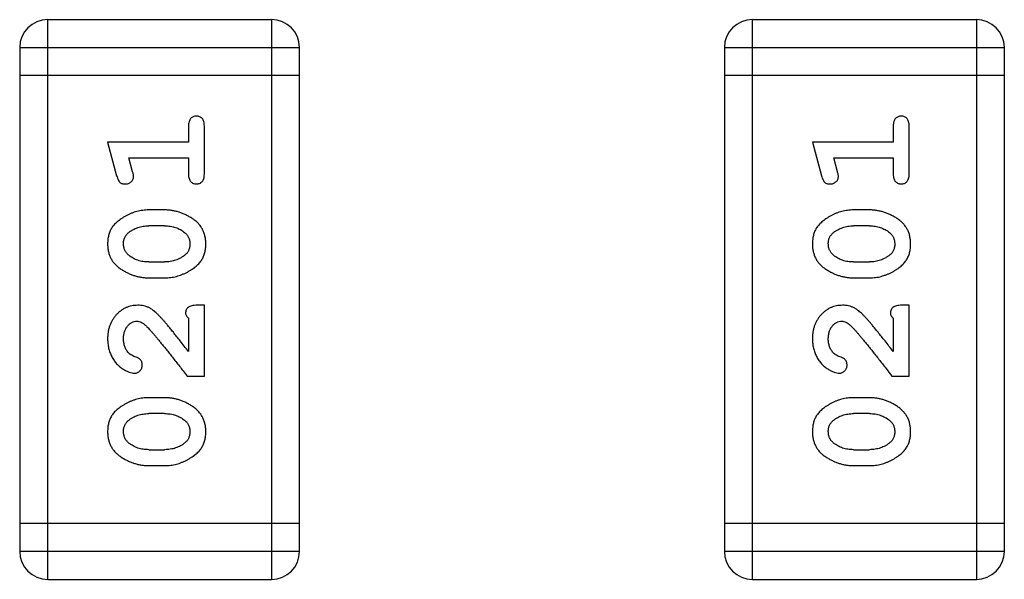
# Model space of a CAD drawing. Header units: millimetres. Extents: x 556 to 717, y 170 to 290.
# Tile 142 of 167: x 642.256 to 643.328, y 261.964 to 262.574. Entities that reach past the tile are written whole.
import ezdxf

# ---------------------------------------------------------------- set-up
doc = ezdxf.new("R2010")
doc.units = ezdxf.units.MM
doc.header["$LTSCALE"] = 30.734
doc.layers.get('0').update_dxf_attribs({"linetype": 'CONTINUOUS'})

msp = doc.modelspace()

# ---------------------------------------------------------------- linework, layer by layer
at = {"linetype": 'Continuous'}
for p, q in [((642.53, 262.5737), (642.2862, 262.5737)), ((642.2862, 261.9641), (642.2862, 262.5737)), ((642.53, 262.5737), (642.53, 261.9641)), ((643.2977, 262.5737), (643.0538, 262.5737)), ((643.0538, 261.9641), (643.0538, 262.5737)), ((643.2977, 262.5737), (643.2977, 261.9641)), ((642.2557, 262.5433), (642.5605, 262.5433)), ((642.2557, 262.5433), (642.2557, 261.9946)), ((642.5605, 261.9946), (642.5605, 262.5433)), ((643.0234, 262.5433), (643.3282, 262.5433)), ((643.0234, 262.5433), (643.0234, 261.9946)), ((643.3282, 261.9946), (643.3282, 262.5433)), ((642.5605, 262.5128), (642.2557, 262.5128)), ((643.3282, 262.5128), (643.0234, 262.5128)), ((642.4395, 262.4577), (642.4395, 262.4404)), ((642.4568, 262.4058), (642.4568, 262.4577)), ((643.2072, 262.4577), (643.2072, 262.4404)), ((643.2245, 262.4058), (643.2245, 262.4577)), ((642.4395, 262.4404), (642.3514, 262.4404)), ((642.3514, 262.4404), (642.3613, 262.4038)), ((643.2072, 262.4404), (643.1191, 262.4404)), ((643.1191, 262.4404), (643.129, 262.4038)), ((642.3746, 262.4231), (642.4395, 262.4231)), ((642.3787, 262.4081), (642.3746, 262.4231)), ((642.4395, 262.4231), (642.4395, 262.4058)), ((643.1423, 262.4231), (643.2072, 262.4231)), ((643.1464, 262.4081), (643.1423, 262.4231)), ((643.2072, 262.4231), (643.2072, 262.4058)), ((642.4138, 262.3665), (642.3961, 262.3665)), ((643.1815, 262.3665), (643.1637, 262.3665)), ((642.4135, 262.3492), (642.3963, 262.3492)), ((643.1812, 262.3492), (643.164, 262.3492)), ((642.3963, 262.3098), (642.4135, 262.3098)), ((643.164, 262.3098), (643.1812, 262.3098)), ((642.3961, 262.2925), (642.4138, 262.2925)), ((643.1637, 262.2925), (643.1815, 262.2925)), ((642.4568, 262.2627), (642.449, 262.2627)), ((642.4568, 262.1856), (642.4568, 262.2627)), ((643.2245, 262.2627), (643.2167, 262.2627)), ((643.2245, 262.1856), (643.2245, 262.2627)), ((642.4395, 262.2485), (642.4395, 262.2123)), ((643.2072, 262.2485), (643.2072, 262.2123)), ((642.438, 262.1856), (642.4568, 262.1856)), ((643.2057, 262.1856), (643.2245, 262.1856)), ((642.4138, 262.162), (642.3961, 262.162)), ((643.1815, 262.162), (643.1637, 262.162)), ((642.4135, 262.1447), (642.3963, 262.1447)), ((643.1812, 262.1447), (643.164, 262.1447)), ((642.3963, 262.1053), (642.4135, 262.1053)), ((643.164, 262.1053), (643.1812, 262.1053)), ((642.3961, 262.088), (642.4138, 262.088)), ((643.1637, 262.088), (643.1815, 262.088)), ((642.5605, 262.0251), (642.2557, 262.0251)), ((643.3282, 262.0251), (643.0234, 262.0251)), ((642.5605, 261.9946), (642.2557, 261.9946)), ((643.3282, 261.9946), (643.0234, 261.9946)), ((642.2862, 261.9641), (642.53, 261.9641)), ((643.0538, 261.9641), (643.2977, 261.9641))]:
    msp.add_line(p, q, dxfattribs=at)
for centre, start, end in [((642.2862, 262.5433), 90, 180), ((642.53, 262.5433), 0, 90), ((643.0538, 262.5433), 90, 180), ((643.2977, 262.5433), 0, 90), ((642.2862, 261.9946), 180, 270), ((642.53, 261.9946), 270, 0), ((643.0538, 261.9946), 180, 270), ((643.2977, 261.9946), 270, 0)]:
    msp.add_arc(centre, 0.0305, start, end, dxfattribs=at)
for points, knots in [([(642.4482, 262.4687), (642.4476, 262.4687), (642.4464, 262.4686), (642.4447, 262.4681), (642.4432, 262.4673), (642.4419, 262.4661), (642.4408, 262.4646), (642.4401, 262.4626), (642.4396, 262.4603), (642.4396, 262.4586), (642.4395, 262.4577)], [0, 0, 0, 0, 0.11517, 0.223509, 0.328254, 0.438012, 0.553651, 0.682263, 0.830856, 1, 1, 1, 1]), ([(642.4568, 262.4577), (642.4568, 262.4586), (642.4568, 262.4603), (642.4563, 262.4626), (642.4556, 262.4646), (642.4545, 262.4661), (642.4532, 262.4673), (642.4517, 262.4681), (642.45, 262.4686), (642.4488, 262.4687), (642.4482, 262.4687)], [0, 0, 0, 0, 0.169012, 0.317488, 0.445429, 0.560977, 0.67065, 0.776666, 0.88492, 1, 1, 1, 1]), ([(643.2159, 262.4687), (643.2153, 262.4687), (643.2141, 262.4686), (643.2124, 262.4681), (643.2109, 262.4673), (643.2096, 262.4661), (643.2085, 262.4646), (643.2077, 262.4626), (643.2073, 262.4603), (643.2072, 262.4586), (643.2072, 262.4577)], [0, 0, 0, 0, 0.11517, 0.223509, 0.328254, 0.438012, 0.553651, 0.682263, 0.830856, 1, 1, 1, 1]), ([(643.2245, 262.4577), (643.2245, 262.4586), (643.2245, 262.4603), (643.224, 262.4626), (643.2233, 262.4646), (643.2222, 262.4661), (643.2209, 262.4673), (643.2194, 262.4681), (643.2177, 262.4686), (643.2165, 262.4687), (643.2159, 262.4687)], [0, 0, 0, 0, 0.169012, 0.317488, 0.445429, 0.560977, 0.67065, 0.776666, 0.88492, 1, 1, 1, 1]), ([(642.3798, 262.4027), (642.3797, 262.403), (642.3797, 262.4038), (642.3795, 262.405), (642.3792, 262.4065), (642.3789, 262.4075), (642.3787, 262.4081)], [0, 0, 0, 0, 0.183151, 0.413144, 0.682305, 1, 1, 1, 1]), ([(642.4395, 262.4058), (642.4396, 262.4049), (642.4396, 262.4032), (642.4401, 262.4009), (642.4408, 262.399), (642.4419, 262.3974), (642.4432, 262.3962), (642.4447, 262.3954), (642.4464, 262.3949), (642.4476, 262.3948), (642.4482, 262.3948)], [0, 0, 0, 0, 0.169102, 0.317658, 0.446239, 0.563118, 0.671828, 0.776546, 0.884858, 1, 1, 1, 1]), ([(642.4482, 262.3948), (642.4488, 262.3948), (642.45, 262.3949), (642.4517, 262.3954), (642.4532, 262.3962), (642.4545, 262.3974), (642.4556, 262.3989), (642.4563, 262.4009), (642.4568, 262.4032), (642.4568, 262.4049), (642.4568, 262.4058)], [0, 0, 0, 0, 0.115051, 0.223278, 0.329269, 0.437893, 0.554681, 0.682591, 0.83103, 1, 1, 1, 1]), ([(643.1474, 262.4027), (643.1474, 262.403), (643.1474, 262.4038), (643.1472, 262.405), (643.1468, 262.4065), (643.1466, 262.4075), (643.1464, 262.4081)], [0, 0, 0, 0, 0.183151, 0.413144, 0.682305, 1, 1, 1, 1]), ([(643.2072, 262.4058), (643.2072, 262.4049), (643.2073, 262.4032), (643.2077, 262.4009), (643.2085, 262.399), (643.2096, 262.3974), (643.2109, 262.3962), (643.2124, 262.3954), (643.2141, 262.3949), (643.2153, 262.3948), (643.2159, 262.3948)], [0, 0, 0, 0, 0.169102, 0.317658, 0.446239, 0.563118, 0.671828, 0.776546, 0.884858, 1, 1, 1, 1]), ([(643.2159, 262.3948), (643.2165, 262.3948), (643.2177, 262.3949), (643.2194, 262.3954), (643.2209, 262.3962), (643.2222, 262.3974), (643.2233, 262.3989), (643.224, 262.4009), (643.2245, 262.4032), (643.2245, 262.4049), (643.2245, 262.4058)], [0, 0, 0, 0, 0.115051, 0.223278, 0.329269, 0.437893, 0.554681, 0.682591, 0.83103, 1, 1, 1, 1]), ([(642.3613, 262.4038), (642.3616, 262.403), (642.3621, 262.4014), (642.3629, 262.3993), (642.3638, 262.3977), (642.3648, 262.3965), (642.366, 262.3957), (642.3674, 262.3952), (642.3689, 262.3948), (642.3699, 262.3948), (642.3705, 262.3948)], [0, 0, 0, 0, 0.187321, 0.344927, 0.475328, 0.579604, 0.674244, 0.773631, 0.882025, 1, 1, 1, 1]), ([(642.3705, 262.3948), (642.3711, 262.3948), (642.3723, 262.3949), (642.3741, 262.3953), (642.3757, 262.3961), (642.3771, 262.3971), (642.3783, 262.3983), (642.3791, 262.3997), (642.3797, 262.4011), (642.3797, 262.4022), (642.3798, 262.4027)], [0, 0, 0, 0, 0.138815, 0.27042, 0.39836, 0.52875, 0.654955, 0.771147, 0.884581, 1, 1, 1, 1]), ([(643.129, 262.4038), (643.1293, 262.403), (643.1297, 262.4014), (643.1306, 262.3993), (643.1315, 262.3977), (643.1325, 262.3965), (643.1337, 262.3957), (643.135, 262.3952), (643.1365, 262.3948), (643.1376, 262.3948), (643.1382, 262.3948)], [0, 0, 0, 0, 0.187321, 0.344927, 0.475328, 0.579604, 0.674244, 0.773631, 0.882025, 1, 1, 1, 1]), ([(643.1382, 262.3948), (643.1388, 262.3948), (643.14, 262.3949), (643.1418, 262.3953), (643.1434, 262.3961), (643.1448, 262.3971), (643.146, 262.3983), (643.1468, 262.3997), (643.1473, 262.4011), (643.1474, 262.4022), (643.1474, 262.4027)], [0, 0, 0, 0, 0.138815, 0.27042, 0.39836, 0.52875, 0.654955, 0.771147, 0.884581, 1, 1, 1, 1]), ([(642.3961, 262.3665), (642.395, 262.3665), (642.3928, 262.3664), (642.3897, 262.3661), (642.3865, 262.3656), (642.3834, 262.3649), (642.3804, 262.364), (642.3773, 262.3629), (642.3744, 262.3616), (642.3715, 262.3601), (642.3688, 262.3585), (642.3662, 262.3569), (642.3639, 262.3552), (642.3618, 262.3535), (642.3599, 262.3518), (642.3583, 262.3501), (642.3569, 262.3484), (642.3553, 262.346), (642.3537, 262.3428), (642.3524, 262.3387), (642.3516, 262.3341), (642.3515, 262.331), (642.3514, 262.3293)], [0, 0, 0, 0, 0.049855, 0.099516, 0.148482, 0.19758, 0.246804, 0.296268, 0.346517, 0.397047, 0.446826, 0.49336, 0.537801, 0.579207, 0.617974, 0.654833, 0.689171, 0.722088, 0.786392, 0.853518, 0.924186, 1, 1, 1, 1]), ([(642.4584, 262.3296), (642.4584, 262.331), (642.4583, 262.3338), (642.4576, 262.3379), (642.4565, 262.3418), (642.4549, 262.3454), (642.4529, 262.3487), (642.4503, 262.3517), (642.4474, 262.3545), (642.444, 262.357), (642.4404, 262.3592), (642.4367, 262.3611), (642.433, 262.3628), (642.4293, 262.3641), (642.4254, 262.3652), (642.4216, 262.3659), (642.4177, 262.3664), (642.4151, 262.3665), (642.4138, 262.3665)], [0, 0, 0, 0, 0.067217, 0.131051, 0.19272, 0.252824, 0.312745, 0.373449, 0.436041, 0.501494, 0.567761, 0.632087, 0.695096, 0.757109, 0.817993, 0.878657, 0.939311, 1, 1, 1, 1]), ([(643.1637, 262.3665), (643.1627, 262.3665), (643.1605, 262.3664), (643.1573, 262.3661), (643.1542, 262.3656), (643.1511, 262.3649), (643.148, 262.364), (643.145, 262.3629), (643.1421, 262.3616), (643.1392, 262.3601), (643.1365, 262.3585), (643.1339, 262.3569), (643.1316, 262.3552), (643.1295, 262.3535), (643.1276, 262.3518), (643.126, 262.3501), (643.1245, 262.3484), (643.123, 262.346), (643.1214, 262.3428), (643.1201, 262.3387), (643.1193, 262.3341), (643.1192, 262.331), (643.1191, 262.3293)], [0, 0, 0, 0, 0.049855, 0.099516, 0.148482, 0.19758, 0.246804, 0.296268, 0.346517, 0.397047, 0.446826, 0.49336, 0.537801, 0.579207, 0.617974, 0.654833, 0.689171, 0.722088, 0.786392, 0.853518, 0.924186, 1, 1, 1, 1]), ([(643.2261, 262.3296), (643.2261, 262.331), (643.226, 262.3338), (643.2253, 262.3379), (643.2242, 262.3418), (643.2226, 262.3454), (643.2205, 262.3487), (643.218, 262.3517), (643.2151, 262.3545), (643.2117, 262.357), (643.2081, 262.3592), (643.2044, 262.3611), (643.2007, 262.3628), (643.1969, 262.3641), (643.1931, 262.3652), (643.1893, 262.3659), (643.1854, 262.3664), (643.1828, 262.3665), (643.1815, 262.3665)], [0, 0, 0, 0, 0.067217, 0.131051, 0.19272, 0.252824, 0.312745, 0.373449, 0.436041, 0.501494, 0.567761, 0.632087, 0.695096, 0.757109, 0.817993, 0.878657, 0.939311, 1, 1, 1, 1]), ([(642.3687, 262.3295), (642.3688, 262.3301), (642.3688, 262.3313), (642.369, 262.3331), (642.3694, 262.3348), (642.37, 262.3364), (642.3708, 262.3379), (642.3717, 262.3392), (642.3728, 262.3405), (642.3736, 262.3412), (642.374, 262.3416)], [0, 0, 0, 0, 0.138115, 0.270177, 0.397547, 0.520057, 0.63869, 0.757499, 0.878226, 1, 1, 1, 1]), ([(642.374, 262.3416), (642.3748, 262.3422), (642.3764, 262.3434), (642.379, 262.345), (642.3816, 262.3463), (642.3844, 262.3473), (642.3872, 262.3482), (642.3902, 262.3488), (642.3932, 262.3491), (642.3953, 262.3492), (642.3963, 262.3492)], [0, 0, 0, 0, 0.125331, 0.248948, 0.371201, 0.494032, 0.616811, 0.742104, 0.868849, 1, 1, 1, 1]), ([(642.4135, 262.3492), (642.4146, 262.3492), (642.4167, 262.3491), (642.4197, 262.3488), (642.4227, 262.3482), (642.4255, 262.3474), (642.4281, 262.3464), (642.4307, 262.3451), (642.4331, 262.3437), (642.4346, 262.3425), (642.4353, 262.3419)], [0, 0, 0, 0, 0.135449, 0.266263, 0.393429, 0.516942, 0.639128, 0.758779, 0.879341, 1, 1, 1, 1]), ([(642.4353, 262.3419), (642.4358, 262.3415), (642.4367, 262.3407), (642.4379, 262.3394), (642.4389, 262.338), (642.4397, 262.3365), (642.4403, 262.3349), (642.4408, 262.3332), (642.4411, 262.3315), (642.4411, 262.3303), (642.4411, 262.3296)], [0, 0, 0, 0, 0.129853, 0.25607, 0.380154, 0.49978, 0.62208, 0.743277, 0.868791, 1, 1, 1, 1]), ([(643.1364, 262.3295), (643.1364, 262.3301), (643.1365, 262.3313), (643.1367, 262.3331), (643.1371, 262.3348), (643.1377, 262.3364), (643.1385, 262.3379), (643.1394, 262.3392), (643.1405, 262.3405), (643.1413, 262.3412), (643.1417, 262.3416)], [0, 0, 0, 0, 0.138115, 0.270177, 0.397547, 0.520057, 0.63869, 0.757499, 0.878226, 1, 1, 1, 1]), ([(643.1417, 262.3416), (643.1425, 262.3422), (643.1441, 262.3434), (643.1467, 262.345), (643.1493, 262.3463), (643.1521, 262.3473), (643.1549, 262.3482), (643.1578, 262.3488), (643.1609, 262.3491), (643.163, 262.3492), (643.164, 262.3492)], [0, 0, 0, 0, 0.125331, 0.248948, 0.371201, 0.494032, 0.616811, 0.742104, 0.868849, 1, 1, 1, 1]), ([(643.1812, 262.3492), (643.1823, 262.3492), (643.1844, 262.3491), (643.1874, 262.3488), (643.1903, 262.3482), (643.1931, 262.3474), (643.1958, 262.3464), (643.1983, 262.3451), (643.2008, 262.3437), (643.2023, 262.3425), (643.203, 262.3419)], [0, 0, 0, 0, 0.135449, 0.266263, 0.393429, 0.516942, 0.639128, 0.758779, 0.879341, 1, 1, 1, 1]), ([(643.203, 262.3419), (643.2035, 262.3415), (643.2044, 262.3407), (643.2055, 262.3394), (643.2066, 262.338), (643.2074, 262.3365), (643.208, 262.3349), (643.2085, 262.3332), (643.2087, 262.3315), (643.2088, 262.3303), (643.2088, 262.3296)], [0, 0, 0, 0, 0.129853, 0.25607, 0.380154, 0.49978, 0.62208, 0.743277, 0.868791, 1, 1, 1, 1]), ([(642.3514, 262.3293), (642.3515, 262.3279), (642.3516, 262.3251), (642.3523, 262.321), (642.3534, 262.3172), (642.355, 262.3136), (642.357, 262.3103), (642.3595, 262.3072), (642.3625, 262.3045), (642.3659, 262.302), (642.3695, 262.2998), (642.3732, 262.2979), (642.3769, 262.2962), (642.3807, 262.2949), (642.3844, 262.2938), (642.3883, 262.2931), (642.3922, 262.2926), (642.3948, 262.2926), (642.3961, 262.2925)], [0, 0, 0, 0, 0.06692, 0.130834, 0.19258, 0.252759, 0.312631, 0.373411, 0.436359, 0.501894, 0.568244, 0.632472, 0.69556, 0.757163, 0.818592, 0.878885, 0.939235, 1, 1, 1, 1]), ([(642.3745, 262.3171), (642.3741, 262.3175), (642.3732, 262.3183), (642.372, 262.3197), (642.371, 262.3211), (642.3702, 262.3226), (642.3695, 262.3242), (642.3691, 262.3259), (642.3688, 262.3276), (642.3688, 262.3288), (642.3687, 262.3295)], [0, 0, 0, 0, 0.13042, 0.256046, 0.378133, 0.498725, 0.620452, 0.742761, 0.869406, 1, 1, 1, 1]), ([(642.4138, 262.2925), (642.4149, 262.2926), (642.417, 262.2926), (642.4202, 262.2929), (642.4233, 262.2934), (642.4264, 262.2941), (642.4295, 262.295), (642.4324, 262.2961), (642.4354, 262.2974), (642.4383, 262.2988), (642.441, 262.3004), (642.4436, 262.302), (642.4459, 262.3037), (642.448, 262.3053), (642.4498, 262.307), (642.4515, 262.3087), (642.4529, 262.3105), (642.4545, 262.3128), (642.4561, 262.316), (642.4574, 262.3202), (642.4583, 262.3248), (642.4584, 262.3279), (642.4584, 262.3296)], [0, 0, 0, 0, 0.049886, 0.09882, 0.148132, 0.19689, 0.246038, 0.295176, 0.345305, 0.395692, 0.445312, 0.491875, 0.535813, 0.577009, 0.616081, 0.652689, 0.687585, 0.720206, 0.785062, 0.85223, 0.923759, 1, 1, 1, 1]), ([(642.4411, 262.3296), (642.4411, 262.329), (642.4411, 262.3278), (642.4408, 262.3259), (642.4404, 262.3242), (642.4398, 262.3227), (642.4391, 262.3212), (642.4382, 262.3198), (642.4371, 262.3186), (642.4362, 262.3179), (642.4358, 262.3175)], [0, 0, 0, 0, 0.139844, 0.271849, 0.399162, 0.521619, 0.6402, 0.758957, 0.87828, 1, 1, 1, 1]), ([(643.1191, 262.3293), (643.1192, 262.3279), (643.1192, 262.3251), (643.12, 262.321), (643.1211, 262.3172), (643.1227, 262.3136), (643.1247, 262.3103), (643.1272, 262.3072), (643.1302, 262.3045), (643.1336, 262.302), (643.1372, 262.2998), (643.1409, 262.2979), (643.1446, 262.2962), (643.1483, 262.2949), (643.1521, 262.2938), (643.156, 262.2931), (643.1598, 262.2926), (643.1624, 262.2926), (643.1637, 262.2925)], [0, 0, 0, 0, 0.06692, 0.130834, 0.19258, 0.252759, 0.312631, 0.373411, 0.436359, 0.501894, 0.568244, 0.632472, 0.69556, 0.757163, 0.818592, 0.878885, 0.939235, 1, 1, 1, 1]), ([(643.1422, 262.3171), (643.1418, 262.3175), (643.1409, 262.3183), (643.1397, 262.3197), (643.1387, 262.3211), (643.1379, 262.3226), (643.1372, 262.3242), (643.1368, 262.3259), (643.1365, 262.3276), (643.1365, 262.3288), (643.1364, 262.3295)], [0, 0, 0, 0, 0.13042, 0.256046, 0.378133, 0.498725, 0.620452, 0.742761, 0.869406, 1, 1, 1, 1]), ([(643.1815, 262.2925), (643.1826, 262.2926), (643.1847, 262.2926), (643.1879, 262.2929), (643.191, 262.2934), (643.1941, 262.2941), (643.1971, 262.295), (643.2001, 262.2961), (643.2031, 262.2974), (643.206, 262.2988), (643.2087, 262.3004), (643.2112, 262.302), (643.2136, 262.3037), (643.2157, 262.3053), (643.2175, 262.307), (643.2192, 262.3087), (643.2206, 262.3105), (643.2222, 262.3128), (643.2238, 262.316), (643.2251, 262.3202), (643.226, 262.3248), (643.2261, 262.3279), (643.2261, 262.3296)], [0, 0, 0, 0, 0.049886, 0.09882, 0.148132, 0.19689, 0.246038, 0.295176, 0.345305, 0.395692, 0.445312, 0.491875, 0.535813, 0.577009, 0.616081, 0.652689, 0.687585, 0.720206, 0.785062, 0.85223, 0.923759, 1, 1, 1, 1]), ([(643.2088, 262.3296), (643.2088, 262.329), (643.2088, 262.3278), (643.2085, 262.3259), (643.2081, 262.3242), (643.2075, 262.3227), (643.2068, 262.3212), (643.2059, 262.3198), (643.2048, 262.3186), (643.2039, 262.3179), (643.2035, 262.3175)], [0, 0, 0, 0, 0.139844, 0.271849, 0.399162, 0.521619, 0.6402, 0.758957, 0.87828, 1, 1, 1, 1]), ([(642.3963, 262.3098), (642.3953, 262.3099), (642.3932, 262.3099), (642.3901, 262.3102), (642.3872, 262.3108), (642.3844, 262.3116), (642.3817, 262.3126), (642.3792, 262.3139), (642.3768, 262.3154), (642.3753, 262.3165), (642.3745, 262.3171)], [0, 0, 0, 0, 0.135446, 0.266257, 0.393419, 0.517936, 0.639137, 0.758785, 0.879345, 1, 1, 1, 1]), ([(642.4358, 262.3175), (642.435, 262.3169), (642.4335, 262.3157), (642.4309, 262.3141), (642.4283, 262.3128), (642.4255, 262.3117), (642.4227, 262.3109), (642.4197, 262.3103), (642.4167, 262.3099), (642.4146, 262.3099), (642.4135, 262.3098)], [0, 0, 0, 0, 0.124927, 0.248361, 0.370889, 0.492583, 0.61616, 0.741472, 0.869044, 1, 1, 1, 1]), ([(643.164, 262.3098), (643.163, 262.3099), (643.1609, 262.3099), (643.1578, 262.3102), (643.1549, 262.3108), (643.1521, 262.3116), (643.1494, 262.3126), (643.1469, 262.3139), (643.1445, 262.3154), (643.143, 262.3165), (643.1422, 262.3171)], [0, 0, 0, 0, 0.135446, 0.266257, 0.393419, 0.517936, 0.639137, 0.758785, 0.879345, 1, 1, 1, 1]), ([(643.2035, 262.3175), (643.2027, 262.3169), (643.2011, 262.3157), (643.1986, 262.3141), (643.196, 262.3128), (643.1932, 262.3117), (643.1904, 262.3109), (643.1874, 262.3103), (643.1843, 262.3099), (643.1823, 262.3099), (643.1812, 262.3098)], [0, 0, 0, 0, 0.124927, 0.248361, 0.370889, 0.492583, 0.61616, 0.741472, 0.869044, 1, 1, 1, 1]), ([(642.3842, 262.2627), (642.3831, 262.2626), (642.3809, 262.2625), (642.3777, 262.2621), (642.3746, 262.2613), (642.3716, 262.2601), (642.3687, 262.2587), (642.366, 262.2569), (642.3634, 262.2548), (642.361, 262.2524), (642.3588, 262.2497), (642.3568, 262.2469), (642.3551, 262.2438), (642.3538, 262.2406), (642.3527, 262.2372), (642.352, 262.2336), (642.3515, 262.2299), (642.3515, 262.2273), (642.3514, 262.226)], [0, 0, 0, 0, 0.060981, 0.120256, 0.178148, 0.236115, 0.293993, 0.352864, 0.413358, 0.476056, 0.539296, 0.602396, 0.665116, 0.728325, 0.792919, 0.859317, 0.928302, 1, 1, 1, 1]), ([(642.4125, 262.2459), (642.4117, 262.2468), (642.4102, 262.2485), (642.408, 262.2508), (642.4059, 262.2529), (642.4039, 262.2548), (642.4021, 262.2564), (642.4003, 262.2578), (642.3987, 262.2589), (642.3966, 262.26), (642.394, 262.2611), (642.3909, 262.262), (642.3876, 262.2626), (642.3853, 262.2626), (642.3842, 262.2627)], [0, 0, 0, 0, 0.103002, 0.197728, 0.285279, 0.365235, 0.437224, 0.502446, 0.560545, 0.611446, 0.707576, 0.80349, 0.900532, 1, 1, 1, 1]), ([(642.449, 262.2627), (642.4479, 262.2626), (642.4459, 262.2626), (642.4432, 262.2621), (642.441, 262.2615), (642.4392, 262.2604), (642.4379, 262.2591), (642.437, 262.2576), (642.4365, 262.2559), (642.4364, 262.2546), (642.4364, 262.254)], [0, 0, 0, 0, 0.1844, 0.34094, 0.473574, 0.586824, 0.690029, 0.789175, 0.890445, 1, 1, 1, 1]), ([(643.1519, 262.2627), (643.1508, 262.2626), (643.1486, 262.2625), (643.1453, 262.2621), (643.1422, 262.2613), (643.1393, 262.2601), (643.1364, 262.2587), (643.1337, 262.2569), (643.1311, 262.2548), (643.1287, 262.2524), (643.1264, 262.2497), (643.1245, 262.2469), (643.1228, 262.2438), (643.1214, 262.2406), (643.1204, 262.2372), (643.1196, 262.2336), (643.1192, 262.2299), (643.1192, 262.2273), (643.1191, 262.226)], [0, 0, 0, 0, 0.060981, 0.120256, 0.178148, 0.236115, 0.293993, 0.352864, 0.413358, 0.476056, 0.539296, 0.602396, 0.665116, 0.728325, 0.792919, 0.859317, 0.928302, 1, 1, 1, 1]), ([(643.1802, 262.2459), (643.1794, 262.2468), (643.1779, 262.2485), (643.1757, 262.2508), (643.1736, 262.2529), (643.1716, 262.2548), (643.1697, 262.2564), (643.168, 262.2578), (643.1663, 262.2589), (643.1643, 262.26), (643.1617, 262.2611), (643.1586, 262.262), (643.1553, 262.2626), (643.153, 262.2626), (643.1519, 262.2627)], [0, 0, 0, 0, 0.103002, 0.197728, 0.285279, 0.365235, 0.437224, 0.502446, 0.560545, 0.611446, 0.707576, 0.80349, 0.900532, 1, 1, 1, 1]), ([(643.2167, 262.2627), (643.2156, 262.2626), (643.2136, 262.2626), (643.2109, 262.2621), (643.2087, 262.2615), (643.2069, 262.2604), (643.2056, 262.2591), (643.2047, 262.2576), (643.2042, 262.2559), (643.2041, 262.2546), (643.2041, 262.254)], [0, 0, 0, 0, 0.1844, 0.34094, 0.473574, 0.586824, 0.690029, 0.789175, 0.890445, 1, 1, 1, 1]), ([(642.3687, 262.2259), (642.3688, 262.2273), (642.3689, 262.23), (642.3697, 262.2338), (642.3711, 262.2372), (642.373, 262.24), (642.3753, 262.2424), (642.3778, 262.2441), (642.3805, 262.2451), (642.3823, 262.2453), (642.3833, 262.2453)], [0, 0, 0, 0, 0.156344, 0.299348, 0.4327, 0.561, 0.682299, 0.791883, 0.89611, 1, 1, 1, 1]), ([(642.3833, 262.2453), (642.3841, 262.2453), (642.3857, 262.2452), (642.3881, 262.2442), (642.3906, 262.2427), (642.3922, 262.2413), (642.393, 262.2406)], [0, 0, 0, 0, 0.212836, 0.442809, 0.70317, 1, 1, 1, 1]), ([(642.4395, 262.2123), (642.438, 262.2143), (642.435, 262.2181), (642.4307, 262.2236), (642.4267, 262.2286), (642.4232, 262.233), (642.42, 262.237), (642.4172, 262.2404), (642.4147, 262.2433), (642.4132, 262.2451), (642.4125, 262.2459)], [0, 0, 0, 0, 0.176662, 0.337826, 0.484741, 0.617764, 0.73494, 0.837793, 0.926412, 1, 1, 1, 1]), ([(642.4364, 262.254), (642.4364, 262.2536), (642.4365, 262.2526), (642.4372, 262.2512), (642.4382, 262.2498), (642.4391, 262.249), (642.4395, 262.2485)], [0, 0, 0, 0, 0.20611, 0.432681, 0.695597, 1, 1, 1, 1]), ([(643.1364, 262.2259), (643.1365, 262.2273), (643.1366, 262.23), (643.1374, 262.2338), (643.1388, 262.2372), (643.1407, 262.24), (643.143, 262.2424), (643.1454, 262.2441), (643.1482, 262.2451), (643.15, 262.2453), (643.151, 262.2453)], [0, 0, 0, 0, 0.156344, 0.299348, 0.4327, 0.561, 0.682299, 0.791883, 0.89611, 1, 1, 1, 1]), ([(643.151, 262.2453), (643.1517, 262.2453), (643.1534, 262.2452), (643.1558, 262.2442), (643.1583, 262.2427), (643.1598, 262.2413), (643.1607, 262.2406)], [0, 0, 0, 0, 0.212836, 0.442809, 0.70317, 1, 1, 1, 1]), ([(643.2072, 262.2123), (643.2057, 262.2143), (643.2027, 262.2181), (643.1984, 262.2236), (643.1944, 262.2286), (643.1908, 262.233), (643.1877, 262.237), (643.1848, 262.2404), (643.1824, 262.2433), (643.1809, 262.2451), (643.1802, 262.2459)], [0, 0, 0, 0, 0.176662, 0.337826, 0.484741, 0.617764, 0.73494, 0.837793, 0.926412, 1, 1, 1, 1]), ([(643.2041, 262.254), (643.2041, 262.2536), (643.2042, 262.2526), (643.2049, 262.2512), (643.2059, 262.2498), (643.2067, 262.249), (643.2072, 262.2485)], [0, 0, 0, 0, 0.20611, 0.432681, 0.695597, 1, 1, 1, 1]), ([(642.393, 262.2406), (642.3934, 262.2401), (642.3944, 262.2392), (642.396, 262.2376), (642.3977, 262.2357), (642.3996, 262.2335), (642.4018, 262.2311), (642.4041, 262.2283), (642.4066, 262.2253), (642.4093, 262.222), (642.4122, 262.2184), (642.4153, 262.2146), (642.4186, 262.2104), (642.4221, 262.206), (642.4258, 262.2013), (642.4297, 262.1963), (642.4338, 262.191), (642.4365, 262.1874), (642.438, 262.1856)], [0, 0, 0, 0, 0.026647, 0.057942, 0.094152, 0.134806, 0.180631, 0.231142, 0.286385, 0.346321, 0.411439, 0.481035, 0.555329, 0.634592, 0.718826, 0.807759, 0.901393, 1, 1, 1, 1]), ([(643.1607, 262.2406), (643.1611, 262.2401), (643.1621, 262.2392), (643.1637, 262.2376), (643.1654, 262.2357), (643.1673, 262.2335), (643.1694, 262.2311), (643.1718, 262.2283), (643.1743, 262.2253), (643.177, 262.222), (643.1799, 262.2184), (643.183, 262.2146), (643.1863, 262.2104), (643.1898, 262.206), (643.1935, 262.2013), (643.1974, 262.1963), (643.2015, 262.191), (643.2042, 262.1874), (643.2057, 262.1856)], [0, 0, 0, 0, 0.026647, 0.057942, 0.094152, 0.134806, 0.180631, 0.231142, 0.286385, 0.346321, 0.411439, 0.481035, 0.555329, 0.634592, 0.718826, 0.807759, 0.901393, 1, 1, 1, 1]), ([(642.3514, 262.226), (642.3515, 262.2243), (642.3516, 262.2209), (642.3525, 262.216), (642.3539, 262.2112), (642.3559, 262.2067), (642.3583, 262.2026), (642.3612, 262.199), (642.3644, 262.1958), (642.368, 262.1933), (642.3716, 262.1913), (642.3749, 262.1899), (642.3779, 262.1889), (642.3799, 262.1888), (642.3808, 262.1887)], [0, 0, 0, 0, 0.098286, 0.193983, 0.289056, 0.384352, 0.477435, 0.566197, 0.652355, 0.737986, 0.818188, 0.887401, 0.94802, 1, 1, 1, 1]), ([(642.3741, 262.211), (642.3737, 262.2115), (642.3729, 262.2125), (642.3717, 262.2141), (642.3708, 262.2158), (642.3701, 262.2177), (642.3695, 262.2196), (642.3691, 262.2216), (642.3688, 262.2237), (642.3688, 262.2251), (642.3687, 262.2259)], [0, 0, 0, 0, 0.121873, 0.243139, 0.363336, 0.485133, 0.607572, 0.734701, 0.864814, 1, 1, 1, 1]), ([(643.1191, 262.226), (643.1192, 262.2243), (643.1193, 262.2209), (643.1202, 262.216), (643.1216, 262.2112), (643.1236, 262.2067), (643.126, 262.2026), (643.1289, 262.199), (643.1321, 262.1958), (643.1357, 262.1933), (643.1393, 262.1913), (643.1426, 262.1899), (643.1456, 262.1889), (643.1476, 262.1888), (643.1485, 262.1887)], [0, 0, 0, 0, 0.098286, 0.193983, 0.289056, 0.384352, 0.477435, 0.566197, 0.652355, 0.737986, 0.818188, 0.887401, 0.94802, 1, 1, 1, 1]), ([(643.1418, 262.211), (643.1414, 262.2115), (643.1405, 262.2125), (643.1394, 262.2141), (643.1385, 262.2158), (643.1378, 262.2177), (643.1372, 262.2196), (643.1368, 262.2216), (643.1365, 262.2237), (643.1364, 262.2251), (643.1364, 262.2259)], [0, 0, 0, 0, 0.121873, 0.243139, 0.363336, 0.485133, 0.607572, 0.734701, 0.864814, 1, 1, 1, 1]), ([(642.3826, 262.206), (642.3817, 262.2063), (642.38, 262.2069), (642.3777, 262.2081), (642.3757, 262.2094), (642.3746, 262.2105), (642.3741, 262.211)], [0, 0, 0, 0, 0.285518, 0.544185, 0.781367, 1, 1, 1, 1]), ([(642.3892, 262.1975), (642.3892, 262.198), (642.3891, 262.199), (642.3889, 262.2004), (642.3884, 262.2016), (642.3877, 262.2027), (642.3868, 262.2038), (642.3856, 262.2046), (642.3842, 262.2054), (642.3832, 262.2058), (642.3826, 262.206)], [0, 0, 0, 0, 0.127347, 0.246131, 0.359406, 0.470543, 0.586092, 0.711469, 0.847022, 1, 1, 1, 1]), ([(643.1503, 262.206), (643.1494, 262.2063), (643.1477, 262.2069), (643.1454, 262.2081), (643.1434, 262.2094), (643.1423, 262.2105), (643.1418, 262.211)], [0, 0, 0, 0, 0.285518, 0.544185, 0.781367, 1, 1, 1, 1]), ([(643.1569, 262.1975), (643.1569, 262.198), (643.1568, 262.199), (643.1566, 262.2004), (643.1561, 262.2016), (643.1554, 262.2027), (643.1545, 262.2038), (643.1533, 262.2046), (643.1519, 262.2054), (643.1509, 262.2058), (643.1503, 262.206)], [0, 0, 0, 0, 0.127347, 0.246131, 0.359406, 0.470543, 0.586092, 0.711469, 0.847022, 1, 1, 1, 1]), ([(642.3808, 262.1887), (642.3813, 262.1887), (642.3824, 262.1888), (642.3839, 262.1893), (642.3854, 262.1902), (642.3867, 262.1913), (642.3878, 262.1926), (642.3886, 262.1942), (642.3891, 262.1958), (642.3892, 262.197), (642.3892, 262.1975)], [0, 0, 0, 0, 0.120856, 0.239483, 0.360995, 0.490166, 0.620982, 0.746416, 0.870253, 1, 1, 1, 1]), ([(643.1485, 262.1887), (643.149, 262.1887), (643.1501, 262.1888), (643.1516, 262.1893), (643.1531, 262.1902), (643.1544, 262.1913), (643.1555, 262.1926), (643.1563, 262.1942), (643.1568, 262.1958), (643.1569, 262.197), (643.1569, 262.1975)], [0, 0, 0, 0, 0.120856, 0.239483, 0.360995, 0.490166, 0.620982, 0.746416, 0.870253, 1, 1, 1, 1]), ([(642.3961, 262.162), (642.395, 262.162), (642.3928, 262.1619), (642.3897, 262.1616), (642.3865, 262.1611), (642.3834, 262.1604), (642.3804, 262.1595), (642.3773, 262.1584), (642.3744, 262.1571), (642.3715, 262.1556), (642.3688, 262.154), (642.3662, 262.1524), (642.3639, 262.1507), (642.3618, 262.149), (642.3599, 262.1473), (642.3583, 262.1456), (642.3569, 262.1439), (642.3553, 262.1415), (642.3537, 262.1383), (642.3524, 262.1342), (642.3516, 262.1296), (642.3515, 262.1265), (642.3514, 262.1248)], [0, 0, 0, 0, 0.049855, 0.099516, 0.148482, 0.19758, 0.246804, 0.296268, 0.346517, 0.397047, 0.446826, 0.49336, 0.537801, 0.579207, 0.617974, 0.654833, 0.689171, 0.722088, 0.786392, 0.853518, 0.924186, 1, 1, 1, 1]), ([(642.4584, 262.1251), (642.4584, 262.1265), (642.4583, 262.1293), (642.4576, 262.1334), (642.4565, 262.1373), (642.4549, 262.1408), (642.4529, 262.1442), (642.4503, 262.1472), (642.4474, 262.15), (642.444, 262.1525), (642.4404, 262.1547), (642.4367, 262.1566), (642.433, 262.1583), (642.4293, 262.1596), (642.4254, 262.1607), (642.4216, 262.1614), (642.4177, 262.1619), (642.4151, 262.1619), (642.4138, 262.162)], [0, 0, 0, 0, 0.067217, 0.131051, 0.19272, 0.252824, 0.312745, 0.373449, 0.436041, 0.501494, 0.567761, 0.632087, 0.695096, 0.757109, 0.817993, 0.878657, 0.939311, 1, 1, 1, 1]), ([(643.1637, 262.162), (643.1627, 262.162), (643.1605, 262.1619), (643.1573, 262.1616), (643.1542, 262.1611), (643.1511, 262.1604), (643.148, 262.1595), (643.145, 262.1584), (643.1421, 262.1571), (643.1392, 262.1556), (643.1365, 262.154), (643.1339, 262.1524), (643.1316, 262.1507), (643.1295, 262.149), (643.1276, 262.1473), (643.126, 262.1456), (643.1245, 262.1439), (643.123, 262.1415), (643.1214, 262.1383), (643.1201, 262.1342), (643.1193, 262.1296), (643.1192, 262.1265), (643.1191, 262.1248)], [0, 0, 0, 0, 0.049855, 0.099516, 0.148482, 0.19758, 0.246804, 0.296268, 0.346517, 0.397047, 0.446826, 0.49336, 0.537801, 0.579207, 0.617974, 0.654833, 0.689171, 0.722088, 0.786392, 0.853518, 0.924186, 1, 1, 1, 1]), ([(643.2261, 262.1251), (643.2261, 262.1265), (643.226, 262.1293), (643.2253, 262.1334), (643.2242, 262.1373), (643.2226, 262.1408), (643.2205, 262.1442), (643.218, 262.1472), (643.2151, 262.15), (643.2117, 262.1525), (643.2081, 262.1547), (643.2044, 262.1566), (643.2007, 262.1583), (643.1969, 262.1596), (643.1931, 262.1607), (643.1893, 262.1614), (643.1854, 262.1619), (643.1828, 262.1619), (643.1815, 262.162)], [0, 0, 0, 0, 0.067217, 0.131051, 0.19272, 0.252824, 0.312745, 0.373449, 0.436041, 0.501494, 0.567761, 0.632087, 0.695096, 0.757109, 0.817993, 0.878657, 0.939311, 1, 1, 1, 1]), ([(642.3687, 262.125), (642.3688, 262.1256), (642.3688, 262.1268), (642.369, 262.1286), (642.3694, 262.1303), (642.37, 262.1319), (642.3708, 262.1334), (642.3717, 262.1347), (642.3728, 262.136), (642.3736, 262.1367), (642.374, 262.1371)], [0, 0, 0, 0, 0.138115, 0.270177, 0.397547, 0.520057, 0.63869, 0.757499, 0.878226, 1, 1, 1, 1]), ([(642.374, 262.1371), (642.3748, 262.1377), (642.3764, 262.1389), (642.379, 262.1404), (642.3816, 262.1418), (642.3844, 262.1428), (642.3872, 262.1437), (642.3902, 262.1442), (642.3932, 262.1446), (642.3953, 262.1446), (642.3963, 262.1447)], [0, 0, 0, 0, 0.125331, 0.248948, 0.371201, 0.494032, 0.616811, 0.742104, 0.868849, 1, 1, 1, 1]), ([(642.4135, 262.1447), (642.4146, 262.1446), (642.4167, 262.1446), (642.4197, 262.1443), (642.4227, 262.1437), (642.4255, 262.1429), (642.4281, 262.1419), (642.4307, 262.1406), (642.4331, 262.1392), (642.4346, 262.138), (642.4353, 262.1374)], [0, 0, 0, 0, 0.135449, 0.266263, 0.393429, 0.516942, 0.639128, 0.758779, 0.879341, 1, 1, 1, 1]), ([(642.4353, 262.1374), (642.4358, 262.137), (642.4367, 262.1362), (642.4379, 262.1349), (642.4389, 262.1335), (642.4397, 262.132), (642.4403, 262.1304), (642.4408, 262.1287), (642.4411, 262.1269), (642.4411, 262.1257), (642.4411, 262.1251)], [0, 0, 0, 0, 0.129853, 0.25607, 0.380154, 0.49978, 0.62208, 0.743277, 0.868791, 1, 1, 1, 1]), ([(643.1364, 262.125), (643.1364, 262.1256), (643.1365, 262.1268), (643.1367, 262.1286), (643.1371, 262.1303), (643.1377, 262.1319), (643.1385, 262.1334), (643.1394, 262.1347), (643.1405, 262.136), (643.1413, 262.1367), (643.1417, 262.1371)], [0, 0, 0, 0, 0.138115, 0.270177, 0.397547, 0.520057, 0.63869, 0.757499, 0.878226, 1, 1, 1, 1]), ([(643.1417, 262.1371), (643.1425, 262.1377), (643.1441, 262.1389), (643.1467, 262.1404), (643.1493, 262.1418), (643.1521, 262.1428), (643.1549, 262.1437), (643.1578, 262.1442), (643.1609, 262.1446), (643.163, 262.1446), (643.164, 262.1447)], [0, 0, 0, 0, 0.125331, 0.248948, 0.371201, 0.494032, 0.616811, 0.742104, 0.868849, 1, 1, 1, 1]), ([(643.1812, 262.1447), (643.1823, 262.1446), (643.1844, 262.1446), (643.1874, 262.1443), (643.1903, 262.1437), (643.1931, 262.1429), (643.1958, 262.1419), (643.1983, 262.1406), (643.2008, 262.1392), (643.2023, 262.138), (643.203, 262.1374)], [0, 0, 0, 0, 0.135449, 0.266263, 0.393429, 0.516942, 0.639128, 0.758779, 0.879341, 1, 1, 1, 1]), ([(643.203, 262.1374), (643.2035, 262.137), (643.2044, 262.1362), (643.2055, 262.1349), (643.2066, 262.1335), (643.2074, 262.132), (643.208, 262.1304), (643.2085, 262.1287), (643.2087, 262.1269), (643.2088, 262.1257), (643.2088, 262.1251)], [0, 0, 0, 0, 0.129853, 0.25607, 0.380154, 0.49978, 0.62208, 0.743277, 0.868791, 1, 1, 1, 1]), ([(642.3514, 262.1248), (642.3515, 262.1234), (642.3516, 262.1206), (642.3523, 262.1165), (642.3534, 262.1127), (642.355, 262.1091), (642.357, 262.1058), (642.3595, 262.1027), (642.3625, 262.0999), (642.3659, 262.0975), (642.3695, 262.0953), (642.3732, 262.0934), (642.3769, 262.0917), (642.3807, 262.0904), (642.3844, 262.0893), (642.3883, 262.0886), (642.3922, 262.0881), (642.3948, 262.0881), (642.3961, 262.088)], [0, 0, 0, 0, 0.06692, 0.130834, 0.19258, 0.252759, 0.312631, 0.373411, 0.436359, 0.501894, 0.568244, 0.632472, 0.69556, 0.757163, 0.818592, 0.878885, 0.939235, 1, 1, 1, 1]), ([(642.3745, 262.1126), (642.3741, 262.113), (642.3732, 262.1138), (642.372, 262.1151), (642.371, 262.1165), (642.3702, 262.1181), (642.3695, 262.1197), (642.3691, 262.1214), (642.3688, 262.1231), (642.3688, 262.1243), (642.3687, 262.125)], [0, 0, 0, 0, 0.13042, 0.256046, 0.378133, 0.498725, 0.620452, 0.742761, 0.869406, 1, 1, 1, 1]), ([(642.4138, 262.088), (642.4149, 262.0881), (642.417, 262.0881), (642.4202, 262.0884), (642.4233, 262.0889), (642.4264, 262.0896), (642.4295, 262.0904), (642.4324, 262.0916), (642.4354, 262.0928), (642.4383, 262.0943), (642.441, 262.0959), (642.4436, 262.0975), (642.4459, 262.0992), (642.448, 262.1008), (642.4498, 262.1025), (642.4515, 262.1042), (642.4529, 262.1059), (642.4545, 262.1083), (642.4561, 262.1115), (642.4574, 262.1157), (642.4583, 262.1203), (642.4584, 262.1234), (642.4584, 262.1251)], [0, 0, 0, 0, 0.049886, 0.09882, 0.148132, 0.19689, 0.246038, 0.295176, 0.345305, 0.395692, 0.445312, 0.491875, 0.535813, 0.577009, 0.616081, 0.652689, 0.687585, 0.720206, 0.785062, 0.85223, 0.923759, 1, 1, 1, 1]), ([(642.4411, 262.1251), (642.4411, 262.1245), (642.4411, 262.1232), (642.4408, 262.1214), (642.4404, 262.1197), (642.4398, 262.1181), (642.4391, 262.1167), (642.4382, 262.1153), (642.4371, 262.1141), (642.4362, 262.1134), (642.4358, 262.113)], [0, 0, 0, 0, 0.139844, 0.271849, 0.399162, 0.521619, 0.6402, 0.758957, 0.87828, 1, 1, 1, 1]), ([(643.1191, 262.1248), (643.1192, 262.1234), (643.1192, 262.1206), (643.12, 262.1165), (643.1211, 262.1127), (643.1227, 262.1091), (643.1247, 262.1058), (643.1272, 262.1027), (643.1302, 262.0999), (643.1336, 262.0975), (643.1372, 262.0953), (643.1409, 262.0934), (643.1446, 262.0917), (643.1483, 262.0904), (643.1521, 262.0893), (643.156, 262.0886), (643.1598, 262.0881), (643.1624, 262.0881), (643.1637, 262.088)], [0, 0, 0, 0, 0.06692, 0.130834, 0.19258, 0.252759, 0.312631, 0.373411, 0.436359, 0.501894, 0.568244, 0.632472, 0.69556, 0.757163, 0.818592, 0.878885, 0.939235, 1, 1, 1, 1]), ([(643.1422, 262.1126), (643.1418, 262.113), (643.1409, 262.1138), (643.1397, 262.1151), (643.1387, 262.1165), (643.1379, 262.1181), (643.1372, 262.1197), (643.1368, 262.1214), (643.1365, 262.1231), (643.1365, 262.1243), (643.1364, 262.125)], [0, 0, 0, 0, 0.13042, 0.256046, 0.378133, 0.498725, 0.620452, 0.742761, 0.869406, 1, 1, 1, 1]), ([(643.1815, 262.088), (643.1826, 262.0881), (643.1847, 262.0881), (643.1879, 262.0884), (643.191, 262.0889), (643.1941, 262.0896), (643.1971, 262.0904), (643.2001, 262.0916), (643.2031, 262.0928), (643.206, 262.0943), (643.2087, 262.0959), (643.2112, 262.0975), (643.2136, 262.0992), (643.2157, 262.1008), (643.2175, 262.1025), (643.2192, 262.1042), (643.2206, 262.1059), (643.2222, 262.1083), (643.2238, 262.1115), (643.2251, 262.1157), (643.226, 262.1203), (643.2261, 262.1234), (643.2261, 262.1251)], [0, 0, 0, 0, 0.049886, 0.09882, 0.148132, 0.19689, 0.246038, 0.295176, 0.345305, 0.395692, 0.445312, 0.491875, 0.535813, 0.577009, 0.616081, 0.652689, 0.687585, 0.720206, 0.785062, 0.85223, 0.923759, 1, 1, 1, 1]), ([(643.2088, 262.1251), (643.2088, 262.1245), (643.2088, 262.1232), (643.2085, 262.1214), (643.2081, 262.1197), (643.2075, 262.1181), (643.2068, 262.1167), (643.2059, 262.1153), (643.2048, 262.1141), (643.2039, 262.1134), (643.2035, 262.113)], [0, 0, 0, 0, 0.139844, 0.271849, 0.399162, 0.521619, 0.6402, 0.758957, 0.87828, 1, 1, 1, 1]), ([(642.3963, 262.1053), (642.3953, 262.1054), (642.3932, 262.1054), (642.3901, 262.1057), (642.3872, 262.1063), (642.3844, 262.1071), (642.3817, 262.1081), (642.3792, 262.1094), (642.3768, 262.1108), (642.3753, 262.112), (642.3745, 262.1126)], [0, 0, 0, 0, 0.135446, 0.266257, 0.393419, 0.517936, 0.639137, 0.758785, 0.879345, 1, 1, 1, 1]), ([(642.4358, 262.113), (642.435, 262.1124), (642.4335, 262.1111), (642.4309, 262.1096), (642.4283, 262.1083), (642.4255, 262.1072), (642.4227, 262.1064), (642.4197, 262.1058), (642.4167, 262.1054), (642.4146, 262.1054), (642.4135, 262.1053)], [0, 0, 0, 0, 0.124927, 0.248361, 0.370889, 0.492583, 0.61616, 0.741472, 0.869044, 1, 1, 1, 1]), ([(643.164, 262.1053), (643.163, 262.1054), (643.1609, 262.1054), (643.1578, 262.1057), (643.1549, 262.1063), (643.1521, 262.1071), (643.1494, 262.1081), (643.1469, 262.1094), (643.1445, 262.1108), (643.143, 262.112), (643.1422, 262.1126)], [0, 0, 0, 0, 0.135446, 0.266257, 0.393419, 0.517936, 0.639137, 0.758785, 0.879345, 1, 1, 1, 1]), ([(643.2035, 262.113), (643.2027, 262.1124), (643.2011, 262.1111), (643.1986, 262.1096), (643.196, 262.1083), (643.1932, 262.1072), (643.1904, 262.1064), (643.1874, 262.1058), (643.1843, 262.1054), (643.1823, 262.1054), (643.1812, 262.1053)], [0, 0, 0, 0, 0.124927, 0.248361, 0.370889, 0.492583, 0.61616, 0.741472, 0.869044, 1, 1, 1, 1])]:
    msp.add_open_spline(points, degree=3, knots=knots, dxfattribs=at)

doc.saveas('drawing.dxf')
